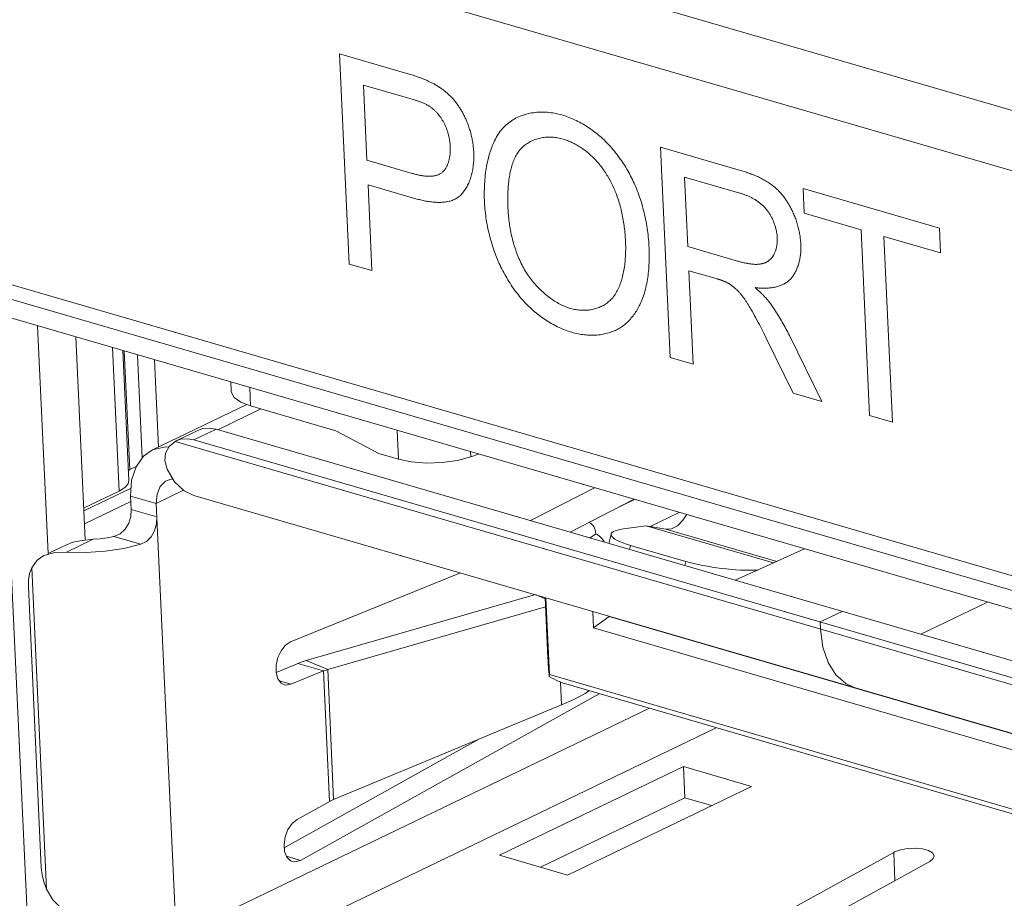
# Model space of a CAD drawing. Header units: millimetres. Extents: x 3925 to 5043, y -86 to 778.
# Tile 81 of 256: x 4530.54 to 4532.72, y 127.98 to 129.93. Entities that reach past the tile are written whole.
import ezdxf

# ---------------------------------------------------------------- set-up
doc = ezdxf.new("R2010")
doc.units = ezdxf.units.MM
doc.header["$LTSCALE"] = 46.255
for name, color, linetype in [('DISPLAY-PORTDXF_CONTINUOUS_LINE', 7, 'CONTINUOUS'), ('H30-IO-SHIELDXF_CONTINUOUS_LINE', 7, 'CONTINUOUS'), ('H30K-IO-LABEDXF_CONTINUOUS_LINE', 7, 'CONTINUOUS'), ('H30K-REAR-CODXF_CONTINUOUS_LINE', 7, 'CONTINUOUS'), ('LABEL-IO-H30DXF_CONTINUOUS_LINE', 7, 'CONTINUOUS'), ('MRJN-11T1240DXF_CONTINUOUS_LINE', 7, 'CONTINUOUS')]:
    doc.layers.add(name, color=color, linetype=linetype)

msp = doc.modelspace()

# ---------------------------------------------------------------- linework, layer by layer
at = {"layer": 'DISPLAY-PORTDXF_CONTINUOUS_LINE', "color": 7, "linetype": 'Continuous', "lineweight": 0}
for p, q in [((4531.0085, 129.1264), (4531.0094, 129.1069)), ((4531.0507, 129.1141), (4531.0526, 129.0733)), ((4531.0444, 129.0765), (4530.8348, 128.9755)), ((4531.0756, 129.0666), (4530.9799, 129.0205)), ((4531.0309, 129.0818), (4531.0526, 129.0733)), ((4531.0526, 129.0733), (4531.2416, 129.0183)), ((4530.8878, 128.9958), (4530.9368, 129.0194)), ((4530.9269, 128.998), (4530.9759, 129.0216)), ((4530.9759, 129.0216), (4533.3293, 128.3371)), ((4531.3372, 128.9677), (4531.2416, 129.0183)), ((4531.3806, 128.9551), (4531.3777, 129.019)), ((4530.885, 128.9943), (4530.8878, 128.9958)), ((4533.3238, 128.285), (4530.885, 128.9943)), ((4530.9269, 128.998), (4533.2803, 128.3135)), ((4531.3806, 128.9551), (4531.3372, 128.9677)), ((4531.5411, 128.9606), (4531.5406, 128.9716)), ((4531.5411, 128.9606), (4531.5581, 128.9665)), ((4531.8152, 128.8917), (4531.6734, 128.8188)), ((4530.7878, 128.8434), (4530.7865, 128.8734)), ((4530.8432, 128.8569), (4530.7865, 128.8734)), ((4530.9039, 128.8861), (4530.8432, 128.8569)), ((4530.9268, 128.8748), (4533.4314, 128.1463)), ((4530.8432, 128.8569), (4530.8874, 127.8966)), ((4531.7614, 128.7932), (4531.9032, 128.8661)), ((4531.871, 128.8495), (4531.9046, 128.8657)), ((4530.8445, 128.8269), (4530.7878, 128.8434)), ((4532.0035, 128.837), (4531.9387, 128.8058)), ((4531.88, 128.8006), (4531.9298, 128.8073)), ((4532.2124, 128.7251), (4531.9298, 128.8073)), ((4531.9298, 128.8073), (4531.9736, 128.8)), ((4530.8092, 128.7664), (4530.7494, 128.7837)), ((4531.8186, 128.7898), (4531.8058, 128.7803)), ((4531.8525, 128.7891), (4531.8473, 128.7682)), ((4532.2197, 128.7284), (4531.9736, 128.8)), ((4530.605, 128.7466), (4530.6441, 128.7654)), ((4530.6442, 128.7488), (4530.7033, 128.7773)), ((4531.8955, 128.7638), (4531.8933, 128.7548)), ((4531.8955, 128.7638), (4532.018, 128.7282)), ((4532.1275, 128.6867), (4532.2812, 128.7562)), ((4532.018, 128.7282), (4532.0158, 128.7192)), ((4530.567, 128.7141), (4530.5998, 128.0014)), ((4531.518, 128.7028), (4531.141, 128.5496)), ((4530.5883, 128.0489), (4530.5596, 128.6721)), ((4531.6845, 128.6547), (4531.1762, 128.5085)), ((4531.7061, 128.6454), (4531.6864, 128.6538)), ((4531.7121, 128.5135), (4531.7059, 128.6482)), ((4531.7079, 128.6476), (4531.7158, 128.4771)), ((4532.6871, 128.6381), (4532.5393, 128.5669)), ((4531.2236, 128.4882), (4531.7069, 128.6272)), ((4531.8119, 128.6173), (4531.8136, 128.5807)), ((4532.3652, 128.6175), (4532.3163, 128.5939)), ((4531.8136, 128.5807), (4531.8477, 128.6062)), ((4531.8477, 128.6069), (4531.8477, 128.6062)), ((4531.8477, 128.6062), (4533.6121, 128.093)), ((4532.3163, 128.5939), (4532.317, 128.5778)), ((4531.8136, 128.5807), (4533.6432, 128.0486)), ((4531.1634, 128.5041), (4531.1093, 128.4821)), ((4531.2142, 128.4852), (4531.1575, 128.5017)), ((4531.2236, 128.4882), (4531.1762, 128.5085)), ((4531.1418, 128.4558), (4531.2142, 128.4852)), ((4531.2142, 128.4852), (4531.2275, 128.1956)), ((4531.2236, 128.4882), (4531.2368, 128.2003)), ((4531.7158, 128.4771), (4531.7151, 128.4731)), ((4533.759, 127.8828), (4531.7158, 128.4771)), ((4532.3728, 128.4571), (4532.3508, 128.4763)), ((4531.1418, 128.4558), (4531.117, 128.463)), ((4531.7398, 128.4608), (4531.7422, 128.4098)), ((4533.7679, 127.8701), (4531.7521, 128.4564)), ((4532.3918, 128.4487), (4532.3728, 128.4571)), ((4531.1633, 128.065), (4531.8262, 128.4348)), ((4530.8874, 127.8966), (4531.9373, 128.4025)), ((4531.7422, 128.4098), (4531.2368, 128.2003)), ((4530.9473, 127.8108), (4532.0857, 128.3594)), ((4531.5591, 128.3339), (4531.1274, 128.0931)), ((4531.6045, 128.0764), (4532.0126, 128.273)), ((4532.0126, 128.273), (4532.0158, 128.2038)), ((4532.0126, 128.273), (4532.1639, 128.2291)), ((4532.1639, 128.2291), (4531.7557, 128.0324)), ((4532.0158, 128.2038), (4531.6961, 128.0497)), ((4532.0754, 128.1865), (4532.0158, 128.2038)), ((4532.4814, 128.0837), (4532.4792, 128.0826)), ((4531.1633, 128.065), (4531.1324, 128.074)), ((4531.7557, 128.0324), (4531.6045, 128.0764)), ((4532.4792, 128.0826), (4532.1085, 127.8787)), ((4532.1843, 127.8566), (4532.5592, 128.0628)), ((4532.4821, 128.0204), (4532.4792, 128.0826))]:
    msp.add_line(p, q, dxfattribs=at)
for points in [[(4531.0094, 129.1069), (4531.0097, 129.1043), (4531.0163, 129.0923), (4531.0309, 129.0818)], [(4530.9759, 129.0216), (4530.961, 129.0242), (4530.9468, 129.0229), (4530.9368, 129.0194)], [(4530.8878, 128.9958), (4530.8978, 128.9993), (4530.912, 129.0006), (4530.9269, 128.998)], [(4530.8348, 128.9755), (4530.8376, 128.9768), (4530.8643, 128.9827), (4530.8712, 128.9818)], [(4530.885, 128.9943), (4530.8722, 128.9836), (4530.8642, 128.9686), (4530.8625, 128.9514), (4530.8672, 128.9333)], [(4530.7865, 128.8734), (4530.7887, 128.9082), (4530.7985, 128.9383), (4530.8152, 128.9616), (4530.8348, 128.9755)], [(4531.3806, 128.9551), (4531.4099, 128.9491), (4531.4431, 128.9465), (4531.4778, 128.9477), (4531.5113, 128.9525), (4531.5411, 128.9606)], [(4530.8672, 128.9333), (4530.8837, 128.9051), (4530.9051, 128.885), (4530.9268, 128.8748)], [(4530.8673, 128.9079), (4530.8639, 128.9061), (4530.8521, 128.8944), (4530.845, 128.8775), (4530.8432, 128.8569)], [(4530.8801, 128.9112), (4530.8793, 128.9113), (4530.8673, 128.9079)], [(4530.7494, 128.7837), (4530.7634, 128.7895), (4530.7745, 128.7995), (4530.7824, 128.8129), (4530.7868, 128.8281), (4530.7878, 128.8434)], [(4530.8092, 128.7664), (4530.8217, 128.7727), (4530.8319, 128.7831), (4530.8393, 128.7965), (4530.8436, 128.8116), (4530.8445, 128.8269)], [(4531.9736, 128.8), (4531.9864, 128.8009), (4531.9995, 128.8076), (4532.0118, 128.8195), (4532.0201, 128.8321)], [(4530.7033, 128.7773), (4530.7192, 128.7787), (4530.7346, 128.7809), (4530.7494, 128.7837)], [(4530.6441, 128.7654), (4530.6583, 128.7707), (4530.6792, 128.775), (4530.7033, 128.7773)], [(4530.8092, 128.7664), (4530.7713, 128.757), (4530.7299, 128.7508), (4530.6868, 128.748), (4530.6442, 128.7488)], [(4530.567, 128.7141), (4530.5794, 128.7314), (4530.5938, 128.7412)], [(4530.5938, 128.7412), (4530.5966, 128.7424), (4530.6184, 128.7482), (4530.6442, 128.7488)], [(4530.5596, 128.6721), (4530.56, 128.6873), (4530.5625, 128.7014), (4530.567, 128.7141)], [(4532.317, 128.5778), (4532.3222, 128.5381), (4532.3337, 128.5037), (4532.3508, 128.4763)], [(4531.141, 128.5496), (4531.1298, 128.5422), (4531.1201, 128.5301), (4531.1129, 128.5148), (4531.1092, 128.498)], [(4531.1092, 128.498), (4531.1093, 128.4817), (4531.1132, 128.4679), (4531.1206, 128.4583), (4531.1275, 128.4547)], [(4531.1762, 128.5085), (4531.1696, 128.5064), (4531.1634, 128.5041)], [(4531.2142, 128.4852), (4531.2171, 128.4862), (4531.2203, 128.4872), (4531.2236, 128.4882)], [(4531.1275, 128.4547), (4531.1305, 128.4541), (4531.1418, 128.4558)], [(4531.8032, 128.4415), (4531.7945, 128.4356), (4531.7699, 128.4222), (4531.7422, 128.4098)], [(4531.2368, 128.2003), (4531.2335, 128.1988), (4531.2304, 128.1973), (4531.1557, 128.1556)], [(4531.1557, 128.1556), (4531.1447, 128.1466), (4531.1356, 128.1333), (4531.1295, 128.1174), (4531.1268, 128.1005)], [(4531.1268, 128.1005), (4531.1281, 128.0847), (4531.1332, 128.0721), (4531.1414, 128.064), (4531.1455, 128.0623)], [(4532.5692, 128.075), (4532.5656, 128.0817), (4532.5567, 128.0868), (4532.5435, 128.0903), (4532.5276, 128.0919), (4532.5106, 128.0912), (4532.4946, 128.0884), (4532.4814, 128.0837)], [(4531.1455, 128.0623), (4531.1519, 128.0615), (4531.1633, 128.065)], [(4532.5592, 128.0628), (4532.567, 128.069), (4532.5692, 128.075)], [(4530.5998, 128.0014), (4530.594, 128.0171), (4530.5901, 128.0331), (4530.5883, 128.0489)], [(4530.6813, 127.9409), (4530.6553, 127.9463), (4530.6324, 127.9588), (4530.6139, 127.9774), (4530.5998, 128.0014)]]:
    msp.add_lwpolyline(points, dxfattribs=at)
for centre, major_axis, ratio, start_param, end_param in [((4531.7703, 128.7538), (0.0356, 0.0597), 0.553754, -0.64213, 0.074207), ((4531.7703, 128.7538), (0.0704, 0.0059), 0.654103, 0.25637, 0.761194), ((4531.9773, 128.7734), (0.125, -0.0151), 0.199219, 8.770349, 10.306238), ((4532.0998, 128.7378), (0.125, -0.0151), 0.199219, -2.260132, -0.86979), ((4531.7173, 128.4868), (-0.0044, 0.0533), 0.063158, 1.040729, 1.826127), ((4531.7173, 128.4868), (0.0509, -0.0304), 0.218328, -1.482938, -0.69754)]:
    msp.add_ellipse(centre, major_axis=major_axis, ratio=ratio, start_param=start_param, end_param=end_param, dxfattribs=at)
at = {"layer": 'H30-IO-SHIELDXF_CONTINUOUS_LINE', "color": 7, "linetype": 'Continuous', "lineweight": 0}
for p, q in [((4530.6034, 128.7458), (4530.5802, 129.251)), ((4530.6854, 128.7765), (4530.6647, 129.2264))]:
    msp.add_line(p, q, dxfattribs=at)
at = {"layer": 'H30K-IO-LABEDXF_CONTINUOUS_LINE', "color": 7, "linetype": 'Continuous', "lineweight": 0}
for p, q in [((4531.2712, 129.3881), (4531.2497, 129.8546)), ((4531.2497, 129.8546), (4531.3995, 129.811)), ((4531.3029, 129.7851), (4531.3106, 129.6183)), ((4531.4006, 129.7567), (4531.3029, 129.7851)), ((4531.4108, 129.7538), (4531.4006, 129.7567)), ((4531.9837, 129.1809), (4531.9623, 129.6473)), ((4531.9623, 129.6473), (4532.1342, 129.5973)), ((4531.3106, 129.6183), (4531.411, 129.5891)), ((4532.0153, 129.5811), (4532.0224, 129.4267)), ((4531.3131, 129.5636), (4531.3219, 129.3734)), ((4531.4137, 129.5344), (4531.3131, 129.5636)), ((4532.2809, 129.5007), (4532.2784, 129.5554)), ((4532.2784, 129.5554), (4532.5809, 129.4674)), ((4532.4068, 129.464), (4532.2809, 129.5007)), ((4532.4257, 129.0523), (4532.4068, 129.464)), ((4532.5809, 129.4674), (4532.5834, 129.4127)), ((4532.4575, 129.4493), (4532.4764, 129.0376)), ((4532.5834, 129.4127), (4532.4575, 129.4493)), ((4532.0224, 129.4267), (4532.1328, 129.3946)), ((4530.2752, 129.4138), (4533.2301, 128.5543)), ((4531.3219, 129.3734), (4531.2712, 129.3881)), ((4532.0249, 129.3733), (4532.0344, 129.1661)), ((4532.0883, 129.3549), (4532.0249, 129.3733)), ((4532.1588, 129.2941), (4532.1571, 129.2971)), ((4532.1606, 129.2912), (4532.1588, 129.2941)), ((4532.1623, 129.2882), (4532.1606, 129.2912)), ((4532.1864, 129.2436), (4532.1813, 129.2536)), ((4532.1916, 129.2335), (4532.1864, 129.2436)), ((4532.1966, 129.2234), (4532.1916, 129.2335)), ((4532.2566, 129.1015), (4532.1966, 129.2234)), ((4532.2478, 129.2294), (4532.3197, 129.0831)), ((4532.0344, 129.1661), (4531.9837, 129.1809)), ((4532.3197, 129.0831), (4532.2566, 129.1015)), ((4532.4764, 129.0376), (4532.4257, 129.0523))]:
    msp.add_line(p, q, dxfattribs=at)
for points in [[(4531.3995, 129.811), (4531.405, 129.8094), (4531.4078, 129.8085), (4531.4106, 129.8076), (4531.4134, 129.8068), (4531.4162, 129.8059), (4531.419, 129.8049), (4531.4217, 129.804), (4531.4245, 129.803), (4531.4273, 129.802), (4531.4301, 129.801), (4531.4329, 129.7999), (4531.4357, 129.7988), (4531.4384, 129.7976), (4531.4412, 129.7965), (4531.444, 129.7952), (4531.4468, 129.794), (4531.4495, 129.7926)], [(4531.4495, 129.7926), (4531.4541, 129.7904), (4531.4559, 129.7895), (4531.4577, 129.7885), (4531.4595, 129.7876), (4531.4613, 129.7866), (4531.4631, 129.7855), (4531.4648, 129.7845), (4531.4666, 129.7834), (4531.4684, 129.7823), (4531.4702, 129.7812), (4531.472, 129.78), (4531.4737, 129.7788), (4531.4755, 129.7776), (4531.4773, 129.7763), (4531.479, 129.7751), (4531.4807, 129.7738), (4531.4825, 129.7724), (4531.4842, 129.7711), (4531.4859, 129.7697), (4531.4876, 129.7683), (4531.4892, 129.7668), (4531.4909, 129.7653), (4531.4925, 129.7638), (4531.4942, 129.7623), (4531.4958, 129.7607), (4531.4974, 129.7591), (4531.4989, 129.7575), (4531.5005, 129.7558)], [(4531.4479, 129.7389), (4531.4463, 129.7399), (4531.4446, 129.7408), (4531.4429, 129.7417), (4531.4413, 129.7425), (4531.4396, 129.7434), (4531.4379, 129.7442), (4531.4362, 129.7449), (4531.4345, 129.7457), (4531.4329, 129.7464), (4531.4312, 129.7471), (4531.4295, 129.7477), (4531.4278, 129.7483), (4531.4261, 129.749), (4531.4244, 129.7495), (4531.4227, 129.7501), (4531.421, 129.7507), (4531.4193, 129.7512), (4531.4176, 129.7518), (4531.4159, 129.7523), (4531.4142, 129.7528), (4531.4108, 129.7538)], [(4531.5005, 129.7558), (4531.5019, 129.7543), (4531.5033, 129.7527), (4531.5046, 129.7511), (4531.506, 129.7494), (4531.5073, 129.7477), (4531.5086, 129.746), (4531.5099, 129.7443), (4531.5112, 129.7426), (4531.5125, 129.7408), (4531.5137, 129.739), (4531.5149, 129.7372), (4531.5161, 129.7353), (4531.5173, 129.7335), (4531.5185, 129.7316), (4531.5196, 129.7297), (4531.5207, 129.7278), (4531.5218, 129.7258), (4531.5229, 129.7239), (4531.5239, 129.722), (4531.525, 129.72), (4531.526, 129.718), (4531.527, 129.716), (4531.5279, 129.714), (4531.5289, 129.712), (4531.5298, 129.71), (4531.5307, 129.708), (4531.5316, 129.706), (4531.5324, 129.704), (4531.5332, 129.702)], [(4531.4811, 129.702), (4531.4803, 129.7034), (4531.4795, 129.7048), (4531.4787, 129.7062), (4531.4779, 129.7076), (4531.477, 129.709), (4531.4761, 129.7104), (4531.4752, 129.7117), (4531.4743, 129.7131), (4531.4733, 129.7144), (4531.4724, 129.7157), (4531.4714, 129.717), (4531.4704, 129.7183), (4531.4694, 129.7195), (4531.4684, 129.7208), (4531.4673, 129.722), (4531.4662, 129.7232), (4531.4652, 129.7244), (4531.4641, 129.7255), (4531.463, 129.7266), (4531.4619, 129.7277), (4531.4608, 129.7288), (4531.4596, 129.7299), (4531.4585, 129.7309), (4531.4573, 129.7319), (4531.4562, 129.7329), (4531.455, 129.7338), (4531.4539, 129.7348), (4531.4527, 129.7357), (4531.4515, 129.7365), (4531.4503, 129.7373), (4531.4491, 129.7381), (4531.4479, 129.7389)], [(4531.6142, 129.6916), (4531.6168, 129.6942), (4531.6195, 129.6968), (4531.6223, 129.6992), (4531.6252, 129.7015), (4531.6281, 129.7037), (4531.6311, 129.7058), (4531.6342, 129.7078), (4531.6374, 129.7097), (4531.6406, 129.7115), (4531.6439, 129.7132), (4531.6473, 129.7147), (4531.6507, 129.7162), (4531.6542, 129.7175), (4531.6577, 129.7187), (4531.6613, 129.7198), (4531.665, 129.7209), (4531.6686, 129.7218), (4531.6724, 129.7226), (4531.6761, 129.7233), (4531.6799, 129.7238), (4531.6837, 129.7243), (4531.6876, 129.7247), (4531.6915, 129.725), (4531.6954, 129.7251), (4531.6993, 129.7252), (4531.7032, 129.7251), (4531.7072, 129.725), (4531.7112, 129.7247), (4531.7152, 129.7243), (4531.7192, 129.7239), (4531.7231, 129.7233), (4531.7271, 129.7226), (4531.7311, 129.7218), (4531.7351, 129.7209), (4531.7391, 129.7199), (4531.743, 129.7188)], [(4531.4955, 129.6484), (4531.4954, 129.6501), (4531.4953, 129.6517), (4531.4952, 129.6534), (4531.495, 129.655), (4531.4949, 129.6567), (4531.4947, 129.6584), (4531.4944, 129.6601), (4531.4942, 129.6618), (4531.4939, 129.6635), (4531.4936, 129.6652), (4531.4933, 129.6669), (4531.493, 129.6687), (4531.4926, 129.6704), (4531.4922, 129.6721), (4531.4918, 129.6738), (4531.4914, 129.6755), (4531.4909, 129.6772), (4531.4904, 129.679), (4531.4899, 129.6807), (4531.4894, 129.6824), (4531.4888, 129.6841), (4531.4882, 129.6857), (4531.4876, 129.6874), (4531.487, 129.6891), (4531.4864, 129.6908), (4531.4857, 129.6924), (4531.485, 129.694), (4531.4843, 129.6957), (4531.4835, 129.6973), (4531.4827, 129.6989), (4531.4819, 129.7004), (4531.4811, 129.702)], [(4531.5332, 129.702), (4531.5342, 129.6994), (4531.5352, 129.6969), (4531.5361, 129.6944), (4531.537, 129.6918), (4531.5378, 129.6892), (4531.5386, 129.6867), (4531.5394, 129.6841), (4531.5402, 129.6815), (4531.5409, 129.6789), (4531.5416, 129.6763), (4531.5422, 129.6737), (4531.5428, 129.6711), (4531.5434, 129.6685), (4531.5439, 129.6659), (4531.5444, 129.6633), (4531.5449, 129.6607), (4531.5453, 129.6581), (4531.5457, 129.6555), (4531.5461, 129.6529), (4531.5464, 129.6503), (4531.5467, 129.6477), (4531.547, 129.6452), (4531.5472, 129.6426), (4531.5474, 129.6401), (4531.5476, 129.6376), (4531.5477, 129.6351)], [(4531.743, 129.7188), (4531.7466, 129.7178), (4531.7501, 129.7166), (4531.7537, 129.7154), (4531.7572, 129.7141), (4531.7608, 129.7127), (4531.7644, 129.7112), (4531.7679, 129.7097), (4531.7715, 129.708), (4531.7751, 129.7063), (4531.7786, 129.7046), (4531.7822, 129.7027), (4531.7857, 129.7008), (4531.7893, 129.6988), (4531.7928, 129.6967), (4531.7963, 129.6946), (4531.7998, 129.6923), (4531.8033, 129.69), (4531.8068, 129.6877), (4531.8102, 129.6852), (4531.8136, 129.6827), (4531.817, 129.6802), (4531.8204, 129.6775), (4531.8237, 129.6748), (4531.827, 129.672), (4531.8303, 129.6692), (4531.8335, 129.6663), (4531.8367, 129.6633), (4531.8399, 129.6602)], [(4531.5714, 129.5248), (4531.5712, 129.5298), (4531.5711, 129.5349), (4531.571, 129.54), (4531.571, 129.5451), (4531.5711, 129.5501), (4531.5712, 129.5552), (4531.5714, 129.5602), (4531.5716, 129.5653), (4531.5719, 129.5703), (4531.5723, 129.5753), (4531.5728, 129.5803), (4531.5733, 129.5852), (4531.5739, 129.5901), (4531.5745, 129.595), (4531.5753, 129.5999), (4531.5761, 129.6047), (4531.577, 129.6094), (4531.5779, 129.6141), (4531.579, 129.6187), (4531.5801, 129.6233), (4531.5813, 129.6278), (4531.5825, 129.6323), (4531.5839, 129.6367), (4531.5853, 129.641), (4531.5868, 129.6452), (4531.5884, 129.6494), (4531.5901, 129.6534), (4531.5919, 129.6574), (4531.5937, 129.6613), (4531.5956, 129.6651), (4531.5976, 129.6688), (4531.5997, 129.6724), (4531.6019, 129.6759), (4531.6042, 129.6793), (4531.6066, 129.6825), (4531.609, 129.6857), (4531.6116, 129.6887), (4531.6142, 129.6916)], [(4531.7458, 129.6653), (4531.7427, 129.6661), (4531.7397, 129.6669), (4531.7367, 129.6675), (4531.7337, 129.6681), (4531.7307, 129.6686), (4531.7276, 129.6689), (4531.7246, 129.6692), (4531.7216, 129.6694), (4531.7186, 129.6696), (4531.7157, 129.6696), (4531.7127, 129.6695), (4531.7098, 129.6694), (4531.7068, 129.6692), (4531.7039, 129.6689), (4531.701, 129.6685), (4531.6982, 129.668), (4531.6953, 129.6674), (4531.6925, 129.6668), (4531.6898, 129.666), (4531.687, 129.6652), (4531.6843, 129.6643), (4531.6817, 129.6633), (4531.679, 129.6623), (4531.6765, 129.6611), (4531.6739, 129.6599), (4531.6715, 129.6586), (4531.669, 129.6572), (4531.6666, 129.6557), (4531.6643, 129.6542), (4531.662, 129.6526), (4531.6598, 129.6508), (4531.6576, 129.6491), (4531.6555, 129.6472)], [(4531.8149, 129.6222), (4531.8128, 129.6243), (4531.8106, 129.6264), (4531.8084, 129.6285), (4531.8062, 129.6305), (4531.8039, 129.6325), (4531.8016, 129.6345), (4531.7993, 129.6364), (4531.797, 129.6382), (4531.7946, 129.64), (4531.7923, 129.6418), (4531.7899, 129.6435), (4531.7875, 129.6451), (4531.7851, 129.6468), (4531.7827, 129.6483), (4531.7802, 129.6498), (4531.7778, 129.6513), (4531.7753, 129.6527), (4531.7729, 129.654), (4531.7704, 129.6553), (4531.7679, 129.6566), (4531.7655, 129.6578), (4531.763, 129.6589), (4531.7605, 129.66), (4531.758, 129.661), (4531.7556, 129.662), (4531.7531, 129.6629), (4531.7507, 129.6638), (4531.7482, 129.6646), (4531.7458, 129.6653)], [(4531.8399, 129.6602), (4531.8428, 129.6573), (4531.8457, 129.6543), (4531.8485, 129.6513), (4531.8514, 129.6482), (4531.8542, 129.645), (4531.8569, 129.6417), (4531.8597, 129.6384), (4531.8624, 129.6351), (4531.865, 129.6316), (4531.8676, 129.6282), (4531.8702, 129.6247), (4531.8728, 129.6211), (4531.8753, 129.6175), (4531.8777, 129.6138), (4531.8801, 129.6102), (4531.8825, 129.6064), (4531.8848, 129.6027), (4531.8871, 129.5989), (4531.8893, 129.595), (4531.8915, 129.5912), (4531.8936, 129.5873), (4531.8957, 129.5833), (4531.8977, 129.5794), (4531.8996, 129.5754), (4531.9015, 129.5715), (4531.9034, 129.5675), (4531.9052, 129.5635), (4531.9069, 129.5594), (4531.9085, 129.5554)], [(4531.4779, 129.5917), (4531.4789, 129.5925), (4531.4798, 129.5934), (4531.4807, 129.5944), (4531.4817, 129.5954), (4531.4825, 129.5964), (4531.4834, 129.5975), (4531.4842, 129.5987), (4531.485, 129.5998), (4531.4857, 129.601), (4531.4865, 129.6023), (4531.4872, 129.6036), (4531.4878, 129.6049), (4531.4885, 129.6062), (4531.4891, 129.6076), (4531.4897, 129.609), (4531.4903, 129.6105), (4531.4908, 129.6119), (4531.4913, 129.6134), (4531.4918, 129.6149), (4531.4922, 129.6165), (4531.4926, 129.618), (4531.493, 129.6196), (4531.4934, 129.6212), (4531.4937, 129.6228), (4531.494, 129.6245), (4531.4943, 129.6261), (4531.4946, 129.6278), (4531.4948, 129.6295), (4531.495, 129.6312), (4531.4952, 129.6329), (4531.4953, 129.6346), (4531.4954, 129.6363), (4531.4955, 129.638), (4531.4956, 129.6398), (4531.4956, 129.6415), (4531.4956, 129.6432), (4531.4956, 129.645), (4531.4956, 129.6467), (4531.4955, 129.6484)], [(4531.5477, 129.6351), (4531.5478, 129.6319), (4531.5479, 129.6288), (4531.5479, 129.6256), (4531.5478, 129.6225), (4531.5477, 129.6194), (4531.5476, 129.6163), (4531.5473, 129.6132), (4531.5471, 129.6101), (4531.5467, 129.607), (4531.5464, 129.604), (4531.5459, 129.601), (4531.5454, 129.598), (4531.5449, 129.5951), (4531.5443, 129.5922), (4531.5436, 129.5893), (4531.5429, 129.5864), (4531.5421, 129.5836), (4531.5413, 129.5809), (4531.5404, 129.5781), (4531.5395, 129.5754), (4531.5386, 129.5728), (4531.5375, 129.5702), (4531.5365, 129.5677), (4531.5353, 129.5652), (4531.5341, 129.5628), (4531.5329, 129.5604), (4531.5316, 129.5581), (4531.5303, 129.5558), (4531.5289, 129.5536), (4531.5275, 129.5515), (4531.526, 129.5494), (4531.5245, 129.5474), (4531.5229, 129.5455), (4531.5213, 129.5437)], [(4531.6555, 129.6472), (4531.6535, 129.6453), (4531.6516, 129.6432), (4531.6497, 129.6411), (4531.648, 129.6388), (4531.6463, 129.6365), (4531.6446, 129.6341), (4531.6431, 129.6316), (4531.6416, 129.629), (4531.6401, 129.6263), (4531.6388, 129.6236), (4531.6375, 129.6208), (4531.6363, 129.6179), (4531.6351, 129.6149), (4531.634, 129.6119), (4531.633, 129.6088), (4531.632, 129.6056), (4531.6311, 129.6024), (4531.6303, 129.5992), (4531.6295, 129.5958), (4531.6287, 129.5925), (4531.628, 129.5891), (4531.6274, 129.5856), (4531.6268, 129.5821), (4531.6263, 129.5786), (4531.6258, 129.575), (4531.6253, 129.5714), (4531.6249, 129.5678), (4531.6246, 129.5642), (4531.6243, 129.5605), (4531.624, 129.5568), (4531.6238, 129.5531), (4531.6236, 129.5494), (4531.6235, 129.5457), (4531.6233, 129.5419), (4531.6233, 129.5382), (4531.6232, 129.5345), (4531.6232, 129.5307), (4531.6232, 129.527), (4531.6233, 129.5233), (4531.6234, 129.5196), (4531.6235, 129.5159), (4531.6236, 129.5122), (4531.6238, 129.5085)], [(4531.864, 129.5431), (4531.8629, 129.546), (4531.8617, 129.5489), (4531.8605, 129.5518), (4531.8593, 129.5547), (4531.858, 129.5576), (4531.8567, 129.5604), (4531.8553, 129.5633), (4531.8539, 129.5661), (4531.8525, 129.569), (4531.851, 129.5718), (4531.8495, 129.5746), (4531.848, 129.5774), (4531.8464, 129.5801), (4531.8448, 129.5829), (4531.8431, 129.5856), (4531.8414, 129.5883), (4531.8397, 129.5909), (4531.838, 129.5935), (4531.8362, 129.5961), (4531.8344, 129.5987), (4531.8326, 129.6012), (4531.8307, 129.6037), (4531.8288, 129.6062), (4531.8269, 129.6086), (4531.825, 129.611), (4531.823, 129.6133), (4531.821, 129.6156), (4531.819, 129.6178), (4531.817, 129.62), (4531.8149, 129.6222)], [(4531.411, 129.5891), (4531.4127, 129.5886), (4531.4145, 129.5882), (4531.4162, 129.5877), (4531.418, 129.5872), (4531.4197, 129.5868), (4531.4215, 129.5864), (4531.4233, 129.586), (4531.425, 129.5856), (4531.4268, 129.5852), (4531.4286, 129.5848), (4531.4304, 129.5845), (4531.4321, 129.5842), (4531.4339, 129.5839), (4531.4357, 129.5836), (4531.4375, 129.5834), (4531.4392, 129.5832), (4531.441, 129.583), (4531.4427, 129.5829), (4531.4444, 129.5828), (4531.4462, 129.5827), (4531.4479, 129.5827), (4531.4496, 129.5827), (4531.4512, 129.5827), (4531.4529, 129.5828), (4531.4546, 129.5829), (4531.4562, 129.5831), (4531.4578, 129.5833), (4531.4594, 129.5835), (4531.461, 129.5838), (4531.4625, 129.5842), (4531.4641, 129.5846), (4531.4656, 129.585), (4531.4671, 129.5855), (4531.4685, 129.5861), (4531.4699, 129.5867), (4531.4713, 129.5874), (4531.4727, 129.5881), (4531.474, 129.5889), (4531.4754, 129.5898), (4531.4766, 129.5907), (4531.4779, 129.5917)], [(4532.1342, 129.5973), (4532.1394, 129.5958), (4532.142, 129.595), (4532.1447, 129.5942), (4532.1473, 129.5933), (4532.15, 129.5925), (4532.1526, 129.5916), (4532.1552, 129.5907), (4532.1579, 129.5897), (4532.1605, 129.5888), (4532.1632, 129.5878), (4532.1658, 129.5868), (4532.1685, 129.5857), (4532.1711, 129.5846), (4532.1737, 129.5835), (4532.1764, 129.5824), (4532.179, 129.5812), (4532.1816, 129.5799), (4532.1842, 129.5786), (4532.1868, 129.5773), (4532.1894, 129.5759), (4532.192, 129.5745), (4532.1946, 129.573), (4532.1971, 129.5715), (4532.1997, 129.5699), (4532.2022, 129.5682), (4532.2047, 129.5665), (4532.2073, 129.5647), (4532.2097, 129.5629)], [(4532.1989, 129.5067), (4532.1977, 129.5083), (4532.1964, 129.5099), (4532.1951, 129.5114), (4532.1938, 129.5129), (4532.1924, 129.5143), (4532.1911, 129.5157), (4532.1897, 129.5171), (4532.1883, 129.5184), (4532.1868, 129.5197), (4532.1854, 129.521), (4532.1839, 129.5222), (4532.1824, 129.5234), (4532.1809, 129.5246), (4532.1794, 129.5257), (4532.1779, 129.5268), (4532.1763, 129.5279), (4532.1748, 129.5289), (4532.1732, 129.5299), (4532.1716, 129.5309), (4532.17, 129.5318), (4532.1684, 129.5328), (4532.1668, 129.5337), (4532.1652, 129.5345), (4532.1636, 129.5354), (4532.1619, 129.5362), (4532.1603, 129.5369), (4532.1587, 129.5377), (4532.157, 129.5384), (4532.1554, 129.5392), (4532.1538, 129.5398), (4532.1521, 129.5405), (4532.1505, 129.5411), (4532.1489, 129.5418), (4532.1472, 129.5424), (4532.1456, 129.5429), (4532.144, 129.5435), (4532.1424, 129.544), (4532.1408, 129.5446), (4532.1392, 129.5451), (4532.1376, 129.5455), (4532.0153, 129.5811)], [(4531.9085, 129.5554), (4531.9104, 129.5506), (4531.9122, 129.5459), (4531.914, 129.541), (4531.9157, 129.5362), (4531.9173, 129.5314), (4531.9188, 129.5265), (4531.9203, 129.5216), (4531.9217, 129.5167), (4531.923, 129.5118), (4531.9243, 129.5069), (4531.9255, 129.502), (4531.9267, 129.497), (4531.9278, 129.4921), (4531.9288, 129.4872), (4531.9298, 129.4822), (4531.9307, 129.4773), (4531.9315, 129.4724), (4531.9323, 129.4675), (4531.933, 129.4626), (4531.9337, 129.4577), (4531.9343, 129.4528), (4531.9348, 129.4479), (4531.9353, 129.4431), (4531.9357, 129.4383), (4531.9361, 129.4335), (4531.9364, 129.4287), (4531.9366, 129.4239)], [(4532.2097, 129.5629), (4532.2114, 129.5617), (4532.2131, 129.5603), (4532.2147, 129.559), (4532.2163, 129.5576), (4532.2179, 129.5562), (4532.2195, 129.5547), (4532.2211, 129.5532), (4532.2227, 129.5516), (4532.2242, 129.55), (4532.2258, 129.5484), (4532.2273, 129.5467), (4532.2288, 129.545), (4532.2303, 129.5433), (4532.2318, 129.5416), (4532.2332, 129.5398), (4532.2346, 129.538), (4532.2361, 129.5361), (4532.2374, 129.5343), (4532.2388, 129.5324), (4532.2402, 129.5305), (4532.2415, 129.5285), (4532.2428, 129.5266), (4532.244, 129.5246), (4532.2453, 129.5226), (4532.2465, 129.5206), (4532.2477, 129.5186), (4532.2488, 129.5166), (4532.25, 129.5146), (4532.2511, 129.5125), (4532.2521, 129.5104), (4532.2532, 129.5084), (4532.2542, 129.5063)], [(4531.5213, 129.5437), (4531.5196, 129.5419), (4531.5179, 129.5402), (4531.5161, 129.5386), (4531.5142, 129.5372), (4531.5123, 129.5358), (4531.5103, 129.5345), (4531.5083, 129.5333), (4531.5062, 129.5322), (4531.5041, 129.5311), (4531.5019, 129.5302), (4531.4997, 129.5294), (4531.4974, 129.5286), (4531.4951, 129.5279), (4531.4928, 129.5273), (4531.4904, 129.5267), (4531.488, 129.5263), (4531.4855, 129.5259), (4531.4831, 129.5255), (4531.4805, 129.5253), (4531.478, 129.5251), (4531.4754, 129.5249), (4531.4729, 129.5249), (4531.4702, 129.5248), (4531.4676, 129.5249), (4531.465, 129.525), (4531.4623, 129.5251), (4531.4596, 129.5253), (4531.4569, 129.5256), (4531.4542, 129.5259), (4531.4515, 129.5262), (4531.4488, 129.5266), (4531.4461, 129.527), (4531.4433, 129.5274), (4531.4406, 129.5279), (4531.4379, 129.5285), (4531.4352, 129.529), (4531.4324, 129.5296), (4531.4297, 129.5302), (4531.427, 129.5309), (4531.4243, 129.5315), (4531.4216, 129.5322), (4531.419, 129.5329), (4531.4163, 129.5336), (4531.4137, 129.5344)], [(4531.5987, 129.4022), (4531.5968, 129.407), (4531.595, 129.4118), (4531.5932, 129.4166), (4531.5915, 129.4215), (4531.5899, 129.4264), (4531.5883, 129.4313), (4531.5868, 129.4363), (4531.5854, 129.4412), (4531.584, 129.4461), (4531.5827, 129.4511), (4531.5815, 129.4561), (4531.5803, 129.461), (4531.5792, 129.466), (4531.5782, 129.471), (4531.5772, 129.4759), (4531.5763, 129.4809), (4531.5755, 129.4858), (4531.5748, 129.4908), (4531.5741, 129.4957), (4531.5734, 129.5006), (4531.5729, 129.5055), (4531.5724, 129.5103), (4531.572, 129.5152), (4531.5717, 129.52), (4531.5714, 129.5248)], [(4531.8843, 129.4392), (4531.8841, 129.443), (4531.8839, 129.4468), (4531.8836, 129.4506), (4531.8833, 129.4544), (4531.883, 129.4582), (4531.8826, 129.462), (4531.8822, 129.4659), (4531.8817, 129.4697), (4531.8812, 129.4736), (4531.8807, 129.4775), (4531.8801, 129.4813), (4531.8794, 129.4852), (4531.8787, 129.4891), (4531.878, 129.493), (4531.8772, 129.4969), (4531.8764, 129.5008), (4531.8755, 129.5046), (4531.8746, 129.5085), (4531.8737, 129.5124), (4531.8726, 129.5163), (4531.8716, 129.5201), (4531.8704, 129.524), (4531.8693, 129.5278), (4531.868, 129.5317), (4531.8667, 129.5355), (4531.8654, 129.5393), (4531.864, 129.5431)], [(4531.6238, 129.5085), (4531.6239, 129.5048), (4531.6242, 129.5011), (4531.6245, 129.4973), (4531.6248, 129.4935), (4531.6252, 129.4897), (4531.6256, 129.4858), (4531.6261, 129.482), (4531.6266, 129.4781), (4531.6272, 129.4742), (4531.6278, 129.4703), (4531.6285, 129.4664), (4531.6292, 129.4625), (4531.63, 129.4585), (4531.6308, 129.4546), (4531.6317, 129.4507), (4531.6327, 129.4467), (4531.6336, 129.4428), (4531.6347, 129.4389), (4531.6358, 129.4349), (4531.6369, 129.431), (4531.6381, 129.4271), (4531.6394, 129.4233), (4531.6407, 129.4194), (4531.642, 129.4155), (4531.6434, 129.4117), (4531.6449, 129.4079), (4531.6464, 129.4042), (4531.648, 129.4004), (4531.6496, 129.3967), (4531.6513, 129.393), (4531.6531, 129.3894), (4531.6549, 129.3858), (4531.6567, 129.3822), (4531.6587, 129.3787), (4531.6606, 129.3753), (4531.6627, 129.3718), (4531.6648, 129.3685), (4531.6669, 129.3651)], [(4532.221, 129.4465), (4532.2209, 129.4482), (4532.2208, 129.4499), (4532.2206, 129.4516), (4532.2204, 129.4533), (4532.2202, 129.455), (4532.2199, 129.4567), (4532.2196, 129.4584), (4532.2193, 129.4602), (4532.2189, 129.4619), (4532.2185, 129.4637), (4532.2181, 129.4655), (4532.2177, 129.4672), (4532.2172, 129.469), (4532.2167, 129.4708), (4532.2162, 129.4725), (4532.2156, 129.4743), (4532.215, 129.476), (4532.2144, 129.4778), (4532.2137, 129.4795), (4532.2131, 129.4813), (4532.2123, 129.483), (4532.2116, 129.4847), (4532.2109, 129.4864), (4532.2101, 129.4881), (4532.2093, 129.4898), (4532.2085, 129.4914), (4532.2076, 129.493), (4532.2067, 129.4947), (4532.2058, 129.4963), (4532.2049, 129.4978), (4532.204, 129.4994), (4532.203, 129.5009), (4532.202, 129.5024), (4532.201, 129.5039), (4532.2, 129.5053), (4532.1989, 129.5067)], [(4532.2542, 129.5063), (4532.2554, 129.5037), (4532.2565, 129.5012), (4532.2577, 129.4986), (4532.2587, 129.4959), (4532.2598, 129.4933), (4532.2608, 129.4907), (4532.2618, 129.488), (4532.2627, 129.4853), (4532.2636, 129.4826), (4532.2645, 129.4799), (4532.2653, 129.4772), (4532.2661, 129.4745), (4532.2668, 129.4718), (4532.2675, 129.4691), (4532.2682, 129.4663), (4532.2688, 129.4636), (4532.2694, 129.4609), (4532.27, 129.4582), (4532.2705, 129.4555), (4532.271, 129.4527), (4532.2714, 129.45), (4532.2718, 129.4473), (4532.2721, 129.4447), (4532.2724, 129.442), (4532.2727, 129.4393), (4532.2729, 129.4367), (4532.2731, 129.434), (4532.2733, 129.4314)], [(4531.8539, 129.3112), (4531.8559, 129.3134), (4531.8578, 129.3158), (4531.8596, 129.3182), (4531.8613, 129.3208), (4531.863, 129.3234), (4531.8646, 129.3261), (4531.8661, 129.3289), (4531.8676, 129.3317), (4531.869, 129.3347), (4531.8703, 129.3377), (4531.8716, 129.3407), (4531.8728, 129.3439), (4531.8739, 129.3471), (4531.875, 129.3503), (4531.876, 129.3537), (4531.8769, 129.357), (4531.8778, 129.3605), (4531.8787, 129.3639), (4531.8794, 129.3675), (4531.8802, 129.371), (4531.8808, 129.3746), (4531.8814, 129.3783), (4531.882, 129.382), (4531.8825, 129.3857), (4531.8829, 129.3894), (4531.8833, 129.3932), (4531.8837, 129.3969), (4531.8839, 129.4007), (4531.8842, 129.4046), (4531.8844, 129.4084), (4531.8845, 129.4123), (4531.8846, 129.4161), (4531.8847, 129.42), (4531.8847, 129.4238), (4531.8847, 129.4277), (4531.8846, 129.4316), (4531.8845, 129.4354), (4531.8843, 129.4392)], [(4532.2128, 129.4077), (4532.2134, 129.4088), (4532.214, 129.4099), (4532.2146, 129.4111), (4532.2151, 129.4123), (4532.2156, 129.4135), (4532.2161, 129.4148), (4532.2166, 129.4161), (4532.2171, 129.4174), (4532.2175, 129.4187), (4532.2179, 129.42), (4532.2183, 129.4214), (4532.2187, 129.4227), (4532.219, 129.4241), (4532.2193, 129.4255), (4532.2196, 129.427), (4532.2199, 129.4284), (4532.2201, 129.4298), (4532.2203, 129.4313), (4532.2205, 129.4328), (4532.2207, 129.4343), (4532.2208, 129.4358), (4532.2209, 129.4373), (4532.221, 129.4388), (4532.221, 129.4403), (4532.2211, 129.4419), (4532.2211, 129.4434), (4532.221, 129.445), (4532.221, 129.4465)], [(4531.9366, 129.4239), (4531.9368, 129.4191), (4531.9369, 129.4143), (4531.937, 129.4095), (4531.937, 129.4047), (4531.937, 129.4), (4531.9369, 129.3952), (4531.9367, 129.3905), (4531.9364, 129.3858), (4531.9361, 129.3811), (4531.9358, 129.3764), (4531.9353, 129.3718), (4531.9348, 129.3672), (4531.9343, 129.3627), (4531.9336, 129.3581), (4531.9329, 129.3537), (4531.9322, 129.3492), (4531.9313, 129.3448), (4531.9304, 129.3405), (4531.9294, 129.3362), (4531.9284, 129.3319), (4531.9272, 129.3278), (4531.9261, 129.3236), (4531.9248, 129.3196), (4531.9234, 129.3156), (4531.922, 129.3116), (4531.9205, 129.3077), (4531.919, 129.304)], [(4532.2733, 129.4314), (4532.2734, 129.4288), (4532.2734, 129.4262), (4532.2734, 129.4235), (4532.2734, 129.4209), (4532.2733, 129.4183), (4532.2731, 129.4157), (4532.2729, 129.4131), (4532.2727, 129.4106), (4532.2724, 129.408), (4532.2721, 129.4055), (4532.2717, 129.403), (4532.2713, 129.4005), (4532.2708, 129.3981), (4532.2703, 129.3956), (4532.2697, 129.3932), (4532.2691, 129.3909), (4532.2685, 129.3885), (4532.2678, 129.3862), (4532.267, 129.3839), (4532.2662, 129.3817), (4532.2654, 129.3795), (4532.2645, 129.3774), (4532.2636, 129.3752), (4532.2627, 129.3732), (4532.2617, 129.3712), (4532.2606, 129.3692), (4532.2595, 129.3673), (4532.2584, 129.3654), (4532.2572, 129.3636), (4532.256, 129.3618), (4532.2548, 129.3601), (4532.2535, 129.3585), (4532.2522, 129.3569), (4532.2508, 129.3554)], [(4531.667, 129.2967), (4531.664, 129.2998), (4531.661, 129.3029), (4531.6581, 129.3061), (4531.6552, 129.3094), (4531.6523, 129.3127), (4531.6494, 129.3161), (4531.6466, 129.3196), (4531.6439, 129.3231), (4531.6411, 129.3267), (4531.6384, 129.3303), (4531.6358, 129.334), (4531.6332, 129.3377), (4531.6306, 129.3415), (4531.6281, 129.3453), (4531.6256, 129.3492), (4531.6232, 129.3531), (4531.6209, 129.3571), (4531.6185, 129.361), (4531.6163, 129.365), (4531.6141, 129.3691), (4531.6119, 129.3731), (4531.6099, 129.3772), (4531.6078, 129.3813), (4531.6059, 129.3855), (4531.604, 129.3896), (4531.6021, 129.3938), (4531.6004, 129.398), (4531.5987, 129.4022)], [(4532.1328, 129.3946), (4532.1348, 129.3941), (4532.1367, 129.3935), (4532.1387, 129.393), (4532.1407, 129.3925), (4532.1426, 129.392), (4532.1446, 129.3915), (4532.1465, 129.391), (4532.1485, 129.3906), (4532.1505, 129.3901), (4532.1524, 129.3897), (4532.1544, 129.3894), (4532.1563, 129.389), (4532.1583, 129.3887), (4532.1602, 129.3884), (4532.1621, 129.3882), (4532.1641, 129.3879), (4532.166, 129.3878), (4532.1679, 129.3876), (4532.1698, 129.3875), (4532.1717, 129.3874), (4532.1735, 129.3874), (4532.1754, 129.3874), (4532.1773, 129.3875), (4532.1791, 129.3876), (4532.1809, 129.3878), (4532.1827, 129.388), (4532.1845, 129.3883)], [(4532.1845, 129.3883), (4532.1856, 129.3884), (4532.1867, 129.3886), (4532.1877, 129.3889), (4532.1888, 129.3892), (4532.1898, 129.3894), (4532.1909, 129.3898), (4532.1919, 129.3901), (4532.1929, 129.3905), (4532.1939, 129.3909), (4532.1949, 129.3913), (4532.1959, 129.3918), (4532.1969, 129.3923), (4532.1979, 129.3928), (4532.1988, 129.3934), (4532.1998, 129.3939), (4532.2007, 129.3945), (4532.2016, 129.3952), (4532.2025, 129.3958), (4532.2033, 129.3965), (4532.2042, 129.3972), (4532.205, 129.3979), (4532.2058, 129.3987), (4532.2066, 129.3995), (4532.2074, 129.4003), (4532.2082, 129.4011), (4532.2089, 129.402), (4532.2096, 129.4029), (4532.2103, 129.4038), (4532.2109, 129.4047), (4532.2116, 129.4057), (4532.2122, 129.4067), (4532.2128, 129.4077)], [(4531.6669, 129.3651), (4531.6691, 129.362), (4531.6713, 129.3589), (4531.6735, 129.3559), (4531.6758, 129.3529), (4531.6781, 129.3499), (4531.6805, 129.347), (4531.683, 129.3441), (4531.6855, 129.3413), (4531.688, 129.3385), (4531.6906, 129.3358), (4531.6932, 129.3331), (4531.6959, 129.3305), (4531.6986, 129.328), (4531.7013, 129.3255), (4531.7041, 129.3231), (4531.7069, 129.3207), (4531.7097, 129.3184), (4531.7125, 129.3162), (4531.7154, 129.314), (4531.7183, 129.3119), (4531.7212, 129.3099), (4531.7241, 129.3079), (4531.727, 129.306), (4531.7299, 129.3042), (4531.7329, 129.3025), (4531.7358, 129.3008), (4531.7388, 129.2992), (4531.7417, 129.2977), (4531.7447, 129.2963), (4531.7476, 129.295), (4531.7506, 129.2937), (4531.7535, 129.2926), (4531.7565, 129.2915), (4531.7594, 129.2905), (4531.7623, 129.2896)], [(4532.1116, 129.346), (4532.1104, 129.3466), (4532.1091, 129.3472), (4532.1079, 129.3478), (4532.1067, 129.3483), (4532.1055, 129.3489), (4532.1043, 129.3494), (4532.103, 129.3499), (4532.1018, 129.3504), (4532.1006, 129.3509), (4532.0993, 129.3513), (4532.0981, 129.3517), (4532.0969, 129.3522), (4532.0957, 129.3526), (4532.0944, 129.353), (4532.0932, 129.3534), (4532.092, 129.3538), (4532.0907, 129.3541), (4532.0883, 129.3549)], [(4532.2508, 129.3554), (4532.2493, 129.3538), (4532.2477, 129.3523), (4532.2461, 129.3509), (4532.2444, 129.3495), (4532.2427, 129.3482), (4532.2409, 129.347), (4532.2391, 129.3458), (4532.2373, 129.3447), (4532.2354, 129.3437), (4532.2335, 129.3427), (4532.2316, 129.3418), (4532.2296, 129.341), (4532.2276, 129.3402), (4532.2255, 129.3395), (4532.2235, 129.3388), (4532.2214, 129.3382), (4532.2192, 129.3376), (4532.2171, 129.3371), (4532.2149, 129.3366), (4532.2127, 129.3362), (4532.2105, 129.3358), (4532.2083, 129.3355), (4532.2061, 129.3352), (4532.2038, 129.335), (4532.2016, 129.3348), (4532.1993, 129.3346), (4532.197, 129.3345), (4532.1947, 129.3345), (4532.1924, 129.3345), (4532.1901, 129.3345), (4532.1878, 129.3345), (4532.1854, 129.3346), (4532.1831, 129.3347), (4532.1808, 129.3349), (4532.1785, 129.335), (4532.1762, 129.3353), (4532.1739, 129.3355), (4532.1716, 129.3358)], [(4532.1352, 129.3269), (4532.1342, 129.3279), (4532.1332, 129.3289), (4532.1321, 129.3299), (4532.1311, 129.3309), (4532.1301, 129.3319), (4532.129, 129.3328), (4532.128, 129.3338), (4532.1269, 129.3347), (4532.1259, 129.3356), (4532.1248, 129.3366), (4532.1237, 129.3374), (4532.1226, 129.3383), (4532.1215, 129.3392), (4532.1205, 129.34), (4532.1194, 129.3408), (4532.1183, 129.3416), (4532.1172, 129.3424), (4532.116, 129.3431), (4532.1149, 129.3439), (4532.1138, 129.3446), (4532.1127, 129.3453), (4532.1116, 129.346)], [(4532.1716, 129.3358), (4532.1743, 129.3335), (4532.1756, 129.3323), (4532.1769, 129.3312), (4532.1782, 129.33), (4532.1796, 129.3288), (4532.1809, 129.3276), (4532.1822, 129.3264), (4532.1835, 129.3252), (4532.1848, 129.3239), (4532.1861, 129.3227), (4532.1874, 129.3214), (4532.1887, 129.3202), (4532.1899, 129.3189), (4532.1912, 129.3176), (4532.1925, 129.3163), (4532.1937, 129.3149), (4532.1949, 129.3136), (4532.1961, 129.3122), (4532.1973, 129.3108), (4532.1985, 129.3094), (4532.1997, 129.308), (4532.2009, 129.3066), (4532.202, 129.3051), (4532.2032, 129.3037)], [(4531.7623, 129.2896), (4531.7651, 129.2888), (4531.768, 129.2881), (4531.7708, 129.2875), (4531.7737, 129.287), (4531.7765, 129.2865), (4531.7794, 129.2861), (4531.7822, 129.2858), (4531.7851, 129.2856), (4531.7879, 129.2855), (4531.7907, 129.2854), (4531.7935, 129.2854), (4531.7963, 129.2855), (4531.7991, 129.2857), (4531.8019, 129.286), (4531.8046, 129.2863), (4531.8073, 129.2867), (4531.81, 129.2872), (4531.8127, 129.2878), (4531.8154, 129.2884), (4531.818, 129.2891), (4531.8206, 129.2899), (4531.8231, 129.2908), (4531.8256, 129.2918), (4531.8281, 129.2928), (4531.8305, 129.2939), (4531.8329, 129.2951), (4531.8352, 129.2964), (4531.8375, 129.2977), (4531.8398, 129.2991), (4531.842, 129.3006), (4531.8441, 129.3022), (4531.8462, 129.3039), (4531.8482, 129.3056), (4531.8502, 129.3074), (4531.8521, 129.3092), (4531.8539, 129.3112)], [(4532.1571, 129.2971), (4532.1562, 129.2985), (4532.1553, 129.3), (4532.1544, 129.3014), (4532.1534, 129.3029), (4532.1525, 129.3043), (4532.1516, 129.3058), (4532.1506, 129.3072), (4532.1497, 129.3086), (4532.1487, 129.31), (4532.1477, 129.3114), (4532.1468, 129.3128), (4532.1458, 129.3141), (4532.1448, 129.3155), (4532.1437, 129.3168), (4532.1427, 129.3181), (4532.1417, 129.3194), (4532.1406, 129.3207), (4532.1396, 129.322), (4532.1385, 129.3232), (4532.1374, 129.3245), (4532.1363, 129.3257), (4532.1352, 129.3269)], [(4531.765, 129.2368), (4531.7615, 129.2378), (4531.758, 129.2389), (4531.7546, 129.2401), (4531.7511, 129.2414), (4531.7476, 129.2428), (4531.7441, 129.2442), (4531.7406, 129.2457), (4531.7371, 129.2473), (4531.7336, 129.2489), (4531.7301, 129.2506), (4531.7266, 129.2524), (4531.7232, 129.2543), (4531.7197, 129.2563), (4531.7162, 129.2583), (4531.7128, 129.2604), (4531.7094, 129.2625), (4531.706, 129.2647), (4531.7026, 129.267), (4531.6992, 129.2694), (4531.6958, 129.2718), (4531.6925, 129.2743), (4531.6892, 129.2769), (4531.6859, 129.2795), (4531.6827, 129.2822), (4531.6795, 129.285), (4531.6763, 129.2878), (4531.6732, 129.2907), (4531.6701, 129.2937), (4531.667, 129.2967)], [(4531.919, 129.304), (4531.9176, 129.3009), (4531.9163, 129.2979), (4531.9148, 129.295), (4531.9133, 129.2921), (4531.9117, 129.2892), (4531.9101, 129.2864), (4531.9084, 129.2837), (4531.9067, 129.281), (4531.9049, 129.2784), (4531.903, 129.2758), (4531.9011, 129.2732), (4531.8992, 129.2708), (4531.8972, 129.2684), (4531.8951, 129.266), (4531.893, 129.2638), (4531.8909, 129.2616), (4531.8887, 129.2594), (4531.8865, 129.2574), (4531.8842, 129.2554), (4531.8819, 129.2534), (4531.8795, 129.2516), (4531.8771, 129.2498), (4531.8746, 129.2481), (4531.8722, 129.2465), (4531.8696, 129.245), (4531.8671, 129.2435), (4531.8645, 129.2422), (4531.8618, 129.2409), (4531.8592, 129.2397), (4531.8564, 129.2386)], [(4532.1813, 129.2536), (4532.1786, 129.2586), (4532.176, 129.2636), (4532.1733, 129.2686), (4532.1706, 129.2735), (4532.1679, 129.2784), (4532.1651, 129.2833), (4532.1623, 129.2882)], [(4532.2032, 129.3037), (4532.2056, 129.3004), (4532.208, 129.2971), (4532.2103, 129.2937), (4532.2126, 129.2904), (4532.2149, 129.287), (4532.2172, 129.2835), (4532.2194, 129.2801), (4532.2216, 129.2766), (4532.2238, 129.273), (4532.226, 129.2695), (4532.2281, 129.2659), (4532.2302, 129.2624), (4532.2322, 129.2588), (4532.2343, 129.2551), (4532.2363, 129.2515), (4532.2383, 129.2478), (4532.2402, 129.2442), (4532.2422, 129.2405), (4532.2441, 129.2368), (4532.246, 129.2331), (4532.2478, 129.2294)], [(4531.8564, 129.2386), (4531.8534, 129.2374), (4531.8503, 129.2364), (4531.8472, 129.2354), (4531.8441, 129.2345), (4531.8409, 129.2337), (4531.8376, 129.233), (4531.8344, 129.2324), (4531.8311, 129.2318), (4531.8278, 129.2313), (4531.8244, 129.2309), (4531.821, 129.2306), (4531.8176, 129.2304), (4531.8142, 129.2303), (4531.8108, 129.2302), (4531.8073, 129.2302), (4531.8038, 129.2303), (4531.8003, 129.2305), (4531.7968, 129.2308), (4531.7933, 129.2311), (4531.7898, 129.2315), (4531.7863, 129.232), (4531.7827, 129.2326), (4531.7792, 129.2333), (4531.7756, 129.2341), (4531.7721, 129.2349), (4531.7685, 129.2358), (4531.765, 129.2368)]]:
    msp.add_lwpolyline(points, dxfattribs=at)
at = {"layer": 'H30K-REAR-CODXF_CONTINUOUS_LINE', "color": 7, "linetype": 'Continuous', "lineweight": 0}
for p, q in [((4506.9998, 137.2163), (4587.8336, 113.7049)), ((4507.0932, 137.0549), (4587.927, 113.5436)), ((4530.3592, 129.3571), (4533.314, 128.4977)), ((4530.4309, 129.2944), (4533.3857, 128.4349)), ((4530.4974, 129.2365), (4530.5664, 127.7361))]:
    msp.add_line(p, q, dxfattribs=at)
at = {"layer": 'LABEL-IO-H30DXF_CONTINUOUS_LINE', "color": 7, "linetype": 'Continuous', "lineweight": 0}
msp.add_line((4530.2752, 129.4139), (4533.23, 128.5544), dxfattribs=at)
at = {"layer": 'MRJN-11T1240DXF_CONTINUOUS_LINE', "color": 7, "linetype": 'Continuous', "lineweight": 0}
for p, q in [((4530.7465, 129.2026), (4530.7612, 128.8842)), ((4530.7824, 128.9075), (4530.7691, 129.196)), ((4530.7846, 128.9321), (4530.7725, 129.195)), ((4530.8123, 128.9576), (4530.8017, 129.1865)), ((4530.8484, 128.9821), (4530.8395, 129.1755)), ((4530.7846, 128.9321), (4530.799, 128.939)), ((4530.7846, 128.9321), (4530.7814, 128.9299)), ((4530.7612, 128.8842), (4530.6822, 128.8462)), ((4530.7876, 128.8908), (4530.6825, 128.8402)), ((4530.6838, 128.8116), (4530.787, 128.8613))]:
    msp.add_line(p, q, dxfattribs=at)
msp.add_lwpolyline([(4530.7824, 128.9075), (4530.7809, 128.9006), (4530.7737, 128.892), (4530.7612, 128.8842)], dxfattribs=at)

doc.saveas('drawing.dxf')
